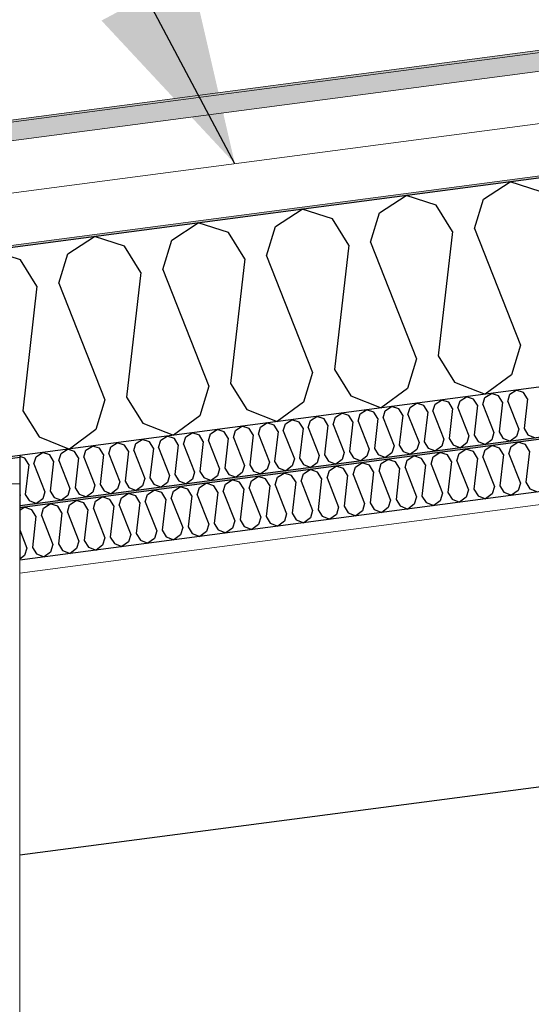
# Model space of a CAD drawing. Header units: millimetres. Extents: x -78920 to -55226, y -2070 to 13065.
# Tile 47 of 78: x -69293 to -68799, y 9598 to 10548. Entities that reach past the tile are written whole.
import ezdxf

# ---------------------------------------------------------------- set-up
doc = ezdxf.new("R2010")
doc.units = ezdxf.units.MM
doc.header["$LTSCALE"] = 0.5
doc.header["$MEASUREMENT"] = 0
doc.linetypes.add('PLINE', pattern=[0])
for name, color, linetype in [('223- Bjelker', 7, 'Continuous'), ('256- Faste himlinger og overflatebehandling (Skravur)(Nye konstruksjoner)', 7, 'Continuous'), ('256- Faste himlinger og overflatebehandling(Nye konstruksjoner)', 7, 'Continuous'), ('261- Primærkonstruksjon (tak)', 7, 'Continuous'), ('261- Primærkonstruksjon (tak) (Skravur)', 7, 'Continuous'), ('262- Taktekking (Skravur)(Nye konstruksjoner)', 7, 'Continuous'), ('832- Tekst bygning(Nye konstruksjoner)', 7, 'Continuous')]:
    doc.layers.add(name, color=color, linetype=linetype)
doc.layers.add('236- Innvendig kledning og overflate(Nye konstruksjoner)', color=7, linetype='Continuous', lineweight=0)
doc.layers.add('262- Taktekking(Nye konstruksjoner)', color=7, linetype='Continuous', lineweight=0)
doc.dimstyles.new('GENERATED_STYLE__2', dxfattribs={"dimtxt": 0.18, "dimasz": 182.4, "dimexe": 0.18, "dimexo": 0.0625, "dimgap": 0, "dimtad": 0, "dimtih": 1, "dimtoh": 1, "dimdec": 4, "dimzin": 0, "dimdsep": 46, "dimcen": 0.09, "dimadec": 0, "dimazin": 0, "dimtfac": 1, "dimtdec": 4, "dimtmove": 0, "dimatfit": 3, "dimldrblk": 'ARROWHEAD_5', "dimfxl": 1, "dimtolj": 1, "dimtzin": 0, "dimarcsym": 0})

# ---------------------------------------------------------------- blocks, each defined once
blk = doc.blocks.new('*X5')
at = {"layer": '261- Primærkonstruksjon (tak) (Skravur)', "linetype": 'PLINE'}
for p, q in [((-68845.47, 10374.86), (-68819.79, 10391.43)), ((-68790.69, 10382.08), (-68819.79, 10391.43)), ((-68945.78, 10361.66), (-68920.09, 10378.23)), ((-68891, 10368.87), (-68920.09, 10378.23)), ((-68854.16, 10346.39), (-68845.47, 10374.86)), ((-69046.09, 10348.45), (-69020.4, 10365.02)), ((-68991.3, 10355.66), (-69020.4, 10365.02)), ((-68875.24, 10343.62), (-68891, 10368.87)), ((-68975.54, 10330.41), (-68991.3, 10355.66)), ((-68954.47, 10333.19), (-68945.78, 10361.66)), ((-69146.39, 10335.25), (-69120.71, 10351.82)), ((-69091.61, 10342.46), (-69120.71, 10351.82)), ((-69054.77, 10319.98), (-69046.09, 10348.45)), ((-68875.24, 10343.62), (-68889, 10223.47)), ((-68854.16, 10346.39), (-68809.77, 10233.9)), ((-69246.7, 10322.04), (-69221.01, 10338.61)), ((-69191.91, 10329.25), (-69221.01, 10338.61)), ((-69155.08, 10306.78), (-69146.39, 10335.25)), ((-69075.85, 10317.21), (-69091.61, 10342.46)), ((-69292.22, 10316.05), (-69321.32, 10325.4)), ((-69176.15, 10304), (-69191.91, 10329.25)), ((-68975.54, 10330.41), (-68989.31, 10210.27)), ((-68954.47, 10333.19), (-68910.08, 10220.7)), ((-69276.46, 10290.8), (-69292.22, 10316.05)), ((-69255.39, 10293.57), (-69246.7, 10322.04)), ((-69075.85, 10317.21), (-69089.61, 10197.06)), ((-69054.77, 10319.98), (-69010.38, 10207.49)), ((-69155.08, 10306.78), (-69110.69, 10194.29)), ((-69176.15, 10304), (-69189.92, 10183.86)), ((-69276.46, 10290.8), (-69290.23, 10170.65)), ((-69255.39, 10293.57), (-69210.99, 10181.08)), ((-68809.77, 10233.9), (-68818.46, 10205.43)), ((-68910.08, 10220.7), (-68918.76, 10192.23)), ((-68889, 10223.47), (-68873.24, 10198.22)), ((-68989.31, 10210.27), (-68973.55, 10185.02)), ((-69010.38, 10207.49), (-69019.07, 10179.02)), ((-68818.46, 10205.43), (-68843.84, 10186.54)), ((-69110.69, 10194.29), (-69119.38, 10165.82)), ((-69089.61, 10197.06), (-69073.85, 10171.81)), ((-68918.76, 10192.23), (-68944.14, 10173.33)), ((-68873.24, 10198.22), (-68843.84, 10186.54)), ((-69189.92, 10183.86), (-69174.16, 10158.6)), ((-68973.55, 10185.02), (-68944.14, 10173.33)), ((-69210.99, 10181.08), (-69219.68, 10152.61)), ((-69019.07, 10179.02), (-69044.45, 10160.13)), ((-69290.23, 10170.65), (-69274.47, 10145.4)), ((-69119.38, 10165.82), (-69144.76, 10146.92)), ((-69073.85, 10171.81), (-69044.45, 10160.13)), ((-69174.16, 10158.6), (-69144.76, 10146.92)), ((-69274.47, 10145.4), (-69245.06, 10133.72)), ((-69219.68, 10152.61), (-69245.06, 10133.72))]:
    blk.add_line(p, q, dxfattribs=at)
blk = doc.blocks.new('*X32')
at = {"layer": '256- Faste himlinger og overflatebehandling (Skravur)(Nye konstruksjoner)', "linetype": 'PLINE'}
for p, q in [((-68843.73, 10132.83), (-68837.31, 10136.97)), ((-68830.03, 10134.63), (-68837.31, 10136.97)), ((-68826.09, 10128.32), (-68830.03, 10134.63)), ((-68820.83, 10129.01), (-68818.65, 10136.13)), ((-68818.65, 10136.13), (-68812.23, 10140.27)), ((-68804.96, 10137.93), (-68812.23, 10140.27)), ((-68801.02, 10131.62), (-68804.96, 10137.93)), ((-68918.96, 10122.92), (-68912.54, 10127.06)), ((-68905.26, 10124.72), (-68912.54, 10127.06)), ((-68901.32, 10118.41), (-68905.26, 10124.72)), ((-68896.06, 10119.11), (-68893.88, 10126.22)), ((-68893.88, 10126.22), (-68887.46, 10130.37)), ((-68880.19, 10128.03), (-68887.46, 10130.37)), ((-68876.25, 10121.71), (-68880.19, 10128.03)), ((-68870.98, 10122.41), (-68868.81, 10129.52)), ((-68868.81, 10129.52), (-68862.39, 10133.67)), ((-68855.11, 10131.33), (-68862.39, 10133.67)), ((-68851.17, 10125.01), (-68855.11, 10131.33)), ((-68851.17, 10125.01), (-68854.61, 10094.98)), ((-68845.9, 10125.71), (-68843.73, 10132.83)), ((-68845.9, 10125.71), (-68834.8, 10097.59)), ((-68826.09, 10128.32), (-68829.54, 10098.28)), ((-68820.83, 10129.01), (-68809.73, 10100.89)), ((-68801.02, 10131.62), (-68804.46, 10101.58)), ((-68994.19, 10113.02), (-68987.77, 10117.16)), ((-68980.49, 10114.82), (-68987.77, 10117.16)), ((-68971.29, 10109.2), (-68969.11, 10116.32)), ((-68969.11, 10116.32), (-68962.69, 10120.46)), ((-68955.42, 10118.12), (-68962.69, 10120.46)), ((-68951.48, 10111.81), (-68955.42, 10118.12)), ((-68946.21, 10112.5), (-68944.04, 10119.62)), ((-68944.04, 10119.62), (-68937.62, 10123.76)), ((-68930.34, 10121.42), (-68937.62, 10123.76)), ((-68926.4, 10115.11), (-68930.34, 10121.42)), ((-68926.4, 10115.11), (-68929.84, 10085.07)), ((-68921.13, 10115.8), (-68918.96, 10122.92)), ((-68921.13, 10115.8), (-68910.03, 10087.68)), ((-68901.32, 10118.41), (-68904.77, 10088.38)), ((-68896.06, 10119.11), (-68884.96, 10090.98)), ((-68876.25, 10121.71), (-68879.69, 10091.68)), ((-68870.98, 10122.41), (-68859.88, 10094.28)), ((-69069.42, 10103.11), (-69063, 10107.26)), ((-69055.72, 10104.92), (-69063, 10107.26)), ((-69046.52, 10099.3), (-69044.34, 10106.41)), ((-69044.34, 10106.41), (-69037.92, 10110.56)), ((-69030.65, 10108.22), (-69037.92, 10110.56)), ((-69026.71, 10101.9), (-69030.65, 10108.22)), ((-69021.44, 10102.6), (-69019.27, 10109.72)), ((-69019.27, 10109.72), (-69012.85, 10113.86)), ((-69005.57, 10111.52), (-69012.85, 10113.86)), ((-69001.63, 10105.21), (-69005.57, 10111.52)), ((-68996.36, 10105.9), (-68994.19, 10113.02)), ((-68996.36, 10105.9), (-68985.26, 10077.78)), ((-68976.55, 10108.51), (-68980.49, 10114.82)), ((-68976.55, 10108.51), (-68980, 10078.47)), ((-68971.29, 10109.2), (-68960.19, 10081.08)), ((-68951.48, 10111.81), (-68954.92, 10081.77)), ((-68946.21, 10112.5), (-68935.11, 10084.38)), ((-69144.65, 10093.21), (-69138.23, 10097.35)), ((-69130.95, 10095.01), (-69138.23, 10097.35)), ((-69121.75, 10089.39), (-69119.57, 10096.51)), ((-69119.57, 10096.51), (-69113.15, 10100.65)), ((-69105.88, 10098.31), (-69113.15, 10100.65)), ((-69101.94, 10092), (-69105.88, 10098.31)), ((-69096.67, 10092.69), (-69094.5, 10099.81)), ((-69094.5, 10099.81), (-69088.08, 10103.95)), ((-69080.8, 10101.61), (-69088.08, 10103.95)), ((-69076.86, 10095.3), (-69080.8, 10101.61)), ((-69071.59, 10096), (-69069.42, 10103.11)), ((-69051.78, 10098.6), (-69055.72, 10104.92)), ((-69051.78, 10098.6), (-69055.23, 10068.57)), ((-69046.52, 10099.3), (-69035.42, 10071.17)), ((-69026.71, 10101.9), (-69030.15, 10071.87)), ((-69021.44, 10102.6), (-69010.34, 10074.48)), ((-69001.63, 10105.21), (-69005.07, 10075.17)), ((-68834.8, 10097.59), (-68836.98, 10090.47)), ((-68829.54, 10098.28), (-68825.6, 10091.97)), ((-68809.73, 10100.89), (-68811.9, 10093.77)), ((-68804.46, 10101.58), (-68800.52, 10095.27)), ((-69219.88, 10083.3), (-69213.46, 10087.45)), ((-69206.18, 10085.11), (-69213.46, 10087.45)), ((-69196.98, 10079.49), (-69194.8, 10086.61)), ((-69194.8, 10086.61), (-69188.38, 10090.75)), ((-69181.11, 10088.41), (-69188.38, 10090.75)), ((-69177.17, 10082.1), (-69181.11, 10088.41)), ((-69171.9, 10082.79), (-69169.73, 10089.91)), ((-69169.73, 10089.91), (-69163.31, 10094.05)), ((-69156.03, 10091.71), (-69163.31, 10094.05)), ((-69152.09, 10085.4), (-69156.03, 10091.71)), ((-69146.82, 10086.09), (-69144.65, 10093.21)), ((-69127.01, 10088.7), (-69130.95, 10095.01)), ((-69127.01, 10088.7), (-69130.46, 10058.66)), ((-69121.75, 10089.39), (-69110.65, 10061.27)), ((-69101.94, 10092), (-69105.38, 10061.96)), ((-69096.67, 10092.69), (-69085.57, 10064.57)), ((-69076.86, 10095.3), (-69080.3, 10065.27)), ((-69071.59, 10096), (-69060.49, 10067.87)), ((-68910.03, 10087.68), (-68912.21, 10080.56)), ((-68904.77, 10088.38), (-68900.83, 10082.06)), ((-68884.96, 10090.98), (-68887.13, 10083.87)), ((-68879.69, 10091.68), (-68875.75, 10085.36)), ((-68862.05, 10087.17), (-68868.4, 10082.44)), ((-68859.88, 10094.28), (-68862.05, 10087.17)), ((-68854.61, 10094.98), (-68850.67, 10088.67)), ((-68850.67, 10088.67), (-68843.32, 10085.75)), ((-68836.98, 10090.47), (-68843.32, 10085.75)), ((-68825.6, 10091.97), (-68818.25, 10089.05)), ((-68811.9, 10093.77), (-68818.25, 10089.05)), ((-68800.52, 10095.27), (-68793.17, 10092.35)), ((-69293.16, 10074.66), (-69288.69, 10077.54)), ((-69281.41, 10075.2), (-69288.69, 10077.54)), ((-69270.03, 10076.7), (-69263.61, 10080.84)), ((-69256.34, 10078.51), (-69263.61, 10080.84)), ((-69252.4, 10072.19), (-69256.34, 10078.51)), ((-69247.13, 10072.89), (-69244.96, 10080)), ((-69244.96, 10080), (-69238.54, 10084.15)), ((-69231.26, 10081.81), (-69238.54, 10084.15)), ((-69227.32, 10075.49), (-69231.26, 10081.81)), ((-69222.05, 10076.19), (-69219.88, 10083.3)), ((-69202.24, 10078.8), (-69206.18, 10085.11)), ((-69202.24, 10078.8), (-69205.69, 10048.76)), ((-69196.98, 10079.49), (-69185.88, 10051.37)), ((-69177.17, 10082.1), (-69180.61, 10052.06)), ((-69171.9, 10082.79), (-69160.8, 10054.67)), ((-69152.09, 10085.4), (-69155.53, 10055.36)), ((-69146.82, 10086.09), (-69135.72, 10057.97)), ((-68985.26, 10077.78), (-68987.44, 10070.66)), ((-68980, 10078.47), (-68976.06, 10072.16)), ((-68960.19, 10081.08), (-68962.36, 10073.96)), ((-68954.92, 10081.77), (-68950.98, 10075.46)), ((-68937.28, 10077.26), (-68943.63, 10072.54)), ((-68935.11, 10084.38), (-68937.28, 10077.26)), ((-68929.84, 10085.07), (-68925.9, 10078.76)), ((-68925.9, 10078.76), (-68918.55, 10075.84)), ((-68912.21, 10080.56), (-68918.55, 10075.84)), ((-68900.83, 10082.06), (-68893.47, 10079.14)), ((-68887.13, 10083.87), (-68893.47, 10079.14)), ((-68875.75, 10085.36), (-68868.4, 10082.44)), ((-69277.47, 10068.89), (-69281.41, 10075.2)), ((-69277.47, 10068.89), (-69280.92, 10038.85)), ((-69272.21, 10069.58), (-69270.03, 10076.7)), ((-69272.21, 10069.58), (-69261.11, 10041.46)), ((-69252.4, 10072.19), (-69255.84, 10042.16)), ((-69247.13, 10072.89), (-69236.03, 10044.76)), ((-69227.32, 10075.49), (-69230.76, 10045.46)), ((-69222.05, 10076.19), (-69210.95, 10048.07)), ((-69060.49, 10067.87), (-69062.67, 10060.76)), ((-69055.23, 10068.57), (-69051.29, 10062.25)), ((-69035.42, 10071.17), (-69037.59, 10064.06)), ((-69030.15, 10071.87), (-69026.21, 10065.56)), ((-69010.34, 10074.48), (-69012.51, 10067.36)), ((-69005.07, 10075.17), (-69001.13, 10068.86)), ((-69001.13, 10068.86), (-68993.78, 10065.94)), ((-68987.44, 10070.66), (-68993.78, 10065.94)), ((-68976.06, 10072.16), (-68968.7, 10069.24)), ((-68962.36, 10073.96), (-68968.7, 10069.24)), ((-68950.98, 10075.46), (-68943.63, 10072.54)), ((-69130.46, 10058.66), (-69126.52, 10052.35)), ((-69110.65, 10061.27), (-69112.82, 10054.15)), ((-69105.38, 10061.96), (-69101.44, 10055.65)), ((-69085.57, 10064.57), (-69087.74, 10057.45)), ((-69080.3, 10065.27), (-69076.36, 10058.95)), ((-69076.36, 10058.95), (-69069.01, 10056.03)), ((-69062.67, 10060.76), (-69069.01, 10056.03)), ((-69051.29, 10062.25), (-69043.93, 10059.33)), ((-69037.59, 10064.06), (-69043.93, 10059.33)), ((-69026.21, 10065.56), (-69018.86, 10062.64)), ((-69012.51, 10067.36), (-69018.86, 10062.64)), ((-69293.16, 10055.84), (-69286.18, 10038.16)), ((-69205.69, 10048.76), (-69201.75, 10042.45)), ((-69185.88, 10051.37), (-69188.05, 10044.25)), ((-69180.61, 10052.06), (-69176.67, 10045.75)), ((-69160.8, 10054.67), (-69162.97, 10047.55)), ((-69155.53, 10055.36), (-69151.59, 10049.05)), ((-69151.59, 10049.05), (-69144.24, 10046.13)), ((-69137.9, 10050.85), (-69144.24, 10046.13)), ((-69135.72, 10057.97), (-69137.9, 10050.85)), ((-69126.52, 10052.35), (-69119.16, 10049.43)), ((-69112.82, 10054.15), (-69119.16, 10049.43)), ((-69101.44, 10055.65), (-69094.09, 10052.73)), ((-69087.74, 10057.45), (-69094.09, 10052.73)), ((-69261.11, 10041.46), (-69263.28, 10034.34)), ((-69255.84, 10042.16), (-69251.9, 10035.84)), ((-69236.03, 10044.76), (-69238.2, 10037.65)), ((-69230.76, 10045.46), (-69226.82, 10039.14)), ((-69226.82, 10039.14), (-69219.47, 10036.22)), ((-69213.13, 10040.95), (-69219.47, 10036.22)), ((-69210.95, 10048.07), (-69213.13, 10040.95)), ((-69201.75, 10042.45), (-69194.39, 10039.53)), ((-69188.05, 10044.25), (-69194.39, 10039.53)), ((-69176.67, 10045.75), (-69169.32, 10042.83)), ((-69162.97, 10047.55), (-69169.32, 10042.83)), ((-69288.36, 10031.04), (-69293.16, 10027.47)), ((-69286.18, 10038.16), (-69288.36, 10031.04)), ((-69280.92, 10038.85), (-69276.98, 10032.54)), ((-69276.98, 10032.54), (-69269.62, 10029.62)), ((-69263.28, 10034.34), (-69269.62, 10029.62)), ((-69251.9, 10035.84), (-69244.55, 10032.92)), ((-69238.2, 10037.65), (-69244.55, 10032.92))]:
    blk.add_line(p, q, dxfattribs=at)
blk = doc.blocks.new('*X34')
at = {"layer": '256- Faste himlinger og overflatebehandling (Skravur)(Nye konstruksjoner)', "linetype": 'PLINE'}
for p, q in [((-68868.06, 10180.19), (-68861.89, 10184.16)), ((-68854.91, 10181.92), (-68861.89, 10184.16)), ((-68851.13, 10175.86), (-68854.91, 10181.92)), ((-68846.07, 10176.52), (-68843.98, 10183.36)), ((-68843.98, 10183.36), (-68837.82, 10187.33)), ((-68830.83, 10185.09), (-68837.82, 10187.33)), ((-68827.05, 10179.03), (-68830.83, 10185.09)), ((-68821.99, 10179.69), (-68819.91, 10186.53)), ((-68819.91, 10186.53), (-68813.74, 10190.5)), ((-68806.76, 10188.26), (-68813.74, 10190.5)), ((-68802.98, 10182.2), (-68806.76, 10188.26)), ((-68802.98, 10182.2), (-68806.28, 10153.36)), ((-68940.28, 10170.68), (-68934.11, 10174.66)), ((-68927.13, 10172.41), (-68934.11, 10174.66)), ((-68923.35, 10166.35), (-68927.13, 10172.41)), ((-68918.29, 10167.02), (-68916.2, 10173.85)), ((-68916.2, 10173.85), (-68910.04, 10177.82)), ((-68903.05, 10175.58), (-68910.04, 10177.82)), ((-68899.27, 10169.52), (-68903.05, 10175.58)), ((-68894.21, 10170.18), (-68892.13, 10177.02)), ((-68892.13, 10177.02), (-68885.96, 10180.99)), ((-68878.98, 10178.75), (-68885.96, 10180.99)), ((-68875.2, 10172.69), (-68878.98, 10178.75)), ((-68875.2, 10172.69), (-68878.5, 10143.85)), ((-68870.14, 10173.35), (-68868.06, 10180.19)), ((-68870.14, 10173.35), (-68859.49, 10146.36)), ((-68851.13, 10175.86), (-68854.43, 10147.02)), ((-68846.07, 10176.52), (-68835.41, 10149.53)), ((-68827.05, 10179.03), (-68830.36, 10150.19)), ((-68821.99, 10179.69), (-68811.34, 10152.7)), ((-69012.5, 10161.17), (-69006.33, 10165.15)), ((-68999.35, 10162.9), (-69006.33, 10165.15)), ((-68995.57, 10156.84), (-68999.35, 10162.9)), ((-68990.51, 10157.51), (-68988.42, 10164.34)), ((-68988.42, 10164.34), (-68982.26, 10168.32)), ((-68975.28, 10166.07), (-68982.26, 10168.32)), ((-68971.49, 10160.01), (-68975.28, 10166.07)), ((-68966.43, 10160.68), (-68964.35, 10167.51)), ((-68964.35, 10167.51), (-68958.19, 10171.49)), ((-68951.2, 10169.24), (-68958.19, 10171.49)), ((-68947.42, 10163.18), (-68951.2, 10169.24)), ((-68947.42, 10163.18), (-68950.72, 10134.35)), ((-68942.36, 10163.85), (-68940.28, 10170.68)), ((-68942.36, 10163.85), (-68931.71, 10136.85)), ((-68923.35, 10166.35), (-68926.65, 10137.51)), ((-68918.29, 10167.02), (-68907.63, 10140.02)), ((-68899.27, 10169.52), (-68902.58, 10140.68)), ((-68894.21, 10170.18), (-68883.56, 10143.19)), ((-69084.72, 10151.66), (-69078.55, 10155.64)), ((-69071.57, 10153.39), (-69078.55, 10155.64)), ((-69067.79, 10147.33), (-69071.57, 10153.39)), ((-69062.73, 10148), (-69060.64, 10154.83)), ((-69060.64, 10154.83), (-69054.48, 10158.81)), ((-69047.5, 10156.56), (-69054.48, 10158.81)), ((-69043.71, 10150.5), (-69047.5, 10156.56)), ((-69038.66, 10151.17), (-69036.57, 10158)), ((-69036.57, 10158), (-69030.41, 10161.98)), ((-69023.42, 10159.73), (-69030.41, 10161.98)), ((-69019.64, 10153.67), (-69023.42, 10159.73)), ((-69019.64, 10153.67), (-69022.94, 10124.84)), ((-69014.58, 10154.34), (-69012.5, 10161.17)), ((-69014.58, 10154.34), (-69003.93, 10127.34)), ((-68995.57, 10156.84), (-68998.87, 10128.01)), ((-68990.51, 10157.51), (-68979.85, 10130.51)), ((-68971.49, 10160.01), (-68974.8, 10131.18)), ((-68966.43, 10160.68), (-68955.78, 10133.68)), ((-68806.28, 10153.36), (-68802.5, 10147.3)), ((-69156.94, 10142.15), (-69150.77, 10146.13)), ((-69143.79, 10143.89), (-69150.77, 10146.13)), ((-69140.01, 10137.83), (-69143.79, 10143.89)), ((-69134.95, 10138.49), (-69132.86, 10145.32)), ((-69132.86, 10145.32), (-69126.7, 10149.3)), ((-69119.72, 10147.05), (-69126.7, 10149.3)), ((-69115.93, 10140.99), (-69119.72, 10147.05)), ((-69110.88, 10141.66), (-69108.79, 10148.49)), ((-69108.79, 10148.49), (-69102.63, 10152.47)), ((-69095.64, 10150.22), (-69102.63, 10152.47)), ((-69091.86, 10144.16), (-69095.64, 10150.22)), ((-69091.86, 10144.16), (-69095.16, 10115.33)), ((-69086.8, 10144.83), (-69084.72, 10151.66)), ((-69086.8, 10144.83), (-69076.15, 10117.83)), ((-69067.79, 10147.33), (-69071.09, 10118.5)), ((-69062.73, 10148), (-69052.07, 10121)), ((-69043.71, 10150.5), (-69047.02, 10121.67)), ((-69038.66, 10151.17), (-69028, 10124.17)), ((-68878.5, 10143.85), (-68874.72, 10137.79)), ((-68859.49, 10146.36), (-68861.57, 10139.52)), ((-68854.43, 10147.02), (-68850.65, 10140.96)), ((-68835.41, 10149.53), (-68837.5, 10142.69)), ((-68830.36, 10150.19), (-68826.57, 10144.13)), ((-68826.57, 10144.13), (-68819.52, 10141.33)), ((-68813.42, 10145.86), (-68819.52, 10141.33)), ((-68811.34, 10152.7), (-68813.42, 10145.86)), ((-68802.5, 10147.3), (-68795.44, 10144.5)), ((-69229.16, 10132.65), (-69222.99, 10136.62)), ((-69216.01, 10134.38), (-69222.99, 10136.62)), ((-69212.23, 10128.32), (-69216.01, 10134.38)), ((-69207.17, 10128.98), (-69205.09, 10135.82)), ((-69205.09, 10135.82), (-69198.92, 10139.79)), ((-69191.94, 10137.55), (-69198.92, 10139.79)), ((-69188.15, 10131.49), (-69191.94, 10137.55)), ((-69183.1, 10132.15), (-69181.01, 10138.99)), ((-69181.01, 10138.99), (-69174.85, 10142.96)), ((-69167.86, 10140.72), (-69174.85, 10142.96)), ((-69164.08, 10134.66), (-69167.86, 10140.72)), ((-69164.08, 10134.66), (-69167.38, 10105.82)), ((-69159.02, 10135.32), (-69156.94, 10142.15)), ((-69159.02, 10135.32), (-69148.37, 10108.32)), ((-69140.01, 10137.83), (-69143.31, 10108.99)), ((-69134.95, 10138.49), (-69124.3, 10111.49)), ((-69115.93, 10140.99), (-69119.24, 10112.16)), ((-69110.88, 10141.66), (-69100.22, 10114.66)), ((-68950.72, 10134.35), (-68946.94, 10128.28)), ((-68931.71, 10136.85), (-68933.79, 10130.02)), ((-68926.65, 10137.51), (-68922.87, 10131.45)), ((-68907.63, 10140.02), (-68909.72, 10133.19)), ((-68902.58, 10140.68), (-68898.79, 10134.62)), ((-68898.79, 10134.62), (-68891.74, 10131.82)), ((-68885.65, 10136.35), (-68891.74, 10131.82)), ((-68883.56, 10143.19), (-68885.65, 10136.35)), ((-68874.72, 10137.79), (-68867.66, 10134.99)), ((-68861.57, 10139.52), (-68867.66, 10134.99)), ((-68850.65, 10140.96), (-68843.59, 10138.16)), ((-68837.5, 10142.69), (-68843.59, 10138.16)), ((-69288.23, 10124.87), (-69293.16, 10126.45)), ((-69284.45, 10118.81), (-69288.23, 10124.87)), ((-69279.39, 10119.48), (-69277.31, 10126.31)), ((-69277.31, 10126.31), (-69271.14, 10130.28)), ((-69264.16, 10128.04), (-69271.14, 10130.28)), ((-69260.38, 10121.98), (-69264.16, 10128.04)), ((-69255.32, 10122.64), (-69253.23, 10129.48)), ((-69253.23, 10129.48), (-69247.07, 10133.45)), ((-69240.08, 10131.21), (-69247.07, 10133.45)), ((-69236.3, 10125.15), (-69240.08, 10131.21)), ((-69236.3, 10125.15), (-69239.61, 10096.31)), ((-69231.24, 10125.81), (-69229.16, 10132.65)), ((-69231.24, 10125.81), (-69220.59, 10098.82)), ((-69212.23, 10128.32), (-69215.53, 10099.48)), ((-69207.17, 10128.98), (-69196.52, 10101.99)), ((-69188.15, 10131.49), (-69191.46, 10102.65)), ((-69183.1, 10132.15), (-69172.44, 10105.16)), ((-69022.94, 10124.84), (-69019.16, 10118.78)), ((-69003.93, 10127.34), (-69006.01, 10120.51)), ((-68998.87, 10128.01), (-68995.09, 10121.95)), ((-68979.85, 10130.51), (-68981.94, 10123.68)), ((-68974.8, 10131.18), (-68971.01, 10125.12)), ((-68971.01, 10125.12), (-68963.96, 10122.31)), ((-68957.87, 10126.85), (-68963.96, 10122.31)), ((-68955.78, 10133.68), (-68957.87, 10126.85)), ((-68946.94, 10128.28), (-68939.88, 10125.48)), ((-68933.79, 10130.02), (-68939.88, 10125.48)), ((-68922.87, 10131.45), (-68915.81, 10128.65)), ((-68909.72, 10133.19), (-68915.81, 10128.65)), ((-69284.45, 10118.81), (-69287.75, 10089.97)), ((-69279.39, 10119.48), (-69268.74, 10092.48)), ((-69260.38, 10121.98), (-69263.68, 10093.14)), ((-69255.32, 10122.64), (-69244.66, 10095.65)), ((-69095.16, 10115.33), (-69091.38, 10109.27)), ((-69076.15, 10117.83), (-69078.23, 10111)), ((-69071.09, 10118.5), (-69067.31, 10112.44)), ((-69052.07, 10121), (-69054.16, 10114.17)), ((-69047.02, 10121.67), (-69043.23, 10115.61)), ((-69043.23, 10115.61), (-69036.18, 10112.8)), ((-69030.09, 10117.34), (-69036.18, 10112.8)), ((-69028, 10124.17), (-69030.09, 10117.34)), ((-69019.16, 10118.78), (-69012.1, 10115.97)), ((-69006.01, 10120.51), (-69012.1, 10115.97)), ((-68995.09, 10121.95), (-68988.03, 10119.14)), ((-68981.94, 10123.68), (-68988.03, 10119.14)), ((-69167.38, 10105.82), (-69163.6, 10099.76)), ((-69148.37, 10108.32), (-69150.45, 10101.49)), ((-69143.31, 10108.99), (-69139.53, 10102.93)), ((-69124.3, 10111.49), (-69126.38, 10104.66)), ((-69119.24, 10112.16), (-69115.46, 10106.1)), ((-69115.46, 10106.1), (-69108.4, 10103.3)), ((-69102.31, 10107.83), (-69108.4, 10103.3)), ((-69100.22, 10114.66), (-69102.31, 10107.83)), ((-69091.38, 10109.27), (-69084.32, 10106.47)), ((-69078.23, 10111), (-69084.32, 10106.47)), ((-69067.31, 10112.44), (-69060.25, 10109.63)), ((-69054.16, 10114.17), (-69060.25, 10109.63)), ((-69239.61, 10096.31), (-69235.82, 10090.25)), ((-69220.59, 10098.82), (-69222.67, 10091.98)), ((-69215.53, 10099.48), (-69211.75, 10093.42)), ((-69196.52, 10101.99), (-69198.6, 10095.15)), ((-69191.46, 10102.65), (-69187.68, 10096.59)), ((-69187.68, 10096.59), (-69180.62, 10093.79)), ((-69174.53, 10098.32), (-69180.62, 10093.79)), ((-69172.44, 10105.16), (-69174.53, 10098.32)), ((-69163.6, 10099.76), (-69156.55, 10096.96)), ((-69150.45, 10101.49), (-69156.55, 10096.96)), ((-69139.53, 10102.93), (-69132.47, 10100.13)), ((-69126.38, 10104.66), (-69132.47, 10100.13)), ((-69293.16, 10090.19), (-69292.81, 10089.31)), ((-69292.81, 10089.31), (-69293.16, 10088.16)), ((-69287.75, 10089.97), (-69283.97, 10083.91)), ((-69268.74, 10092.48), (-69270.82, 10085.65)), ((-69263.68, 10093.14), (-69259.9, 10087.08)), ((-69259.9, 10087.08), (-69252.84, 10084.28)), ((-69246.75, 10088.81), (-69252.84, 10084.28)), ((-69244.66, 10095.65), (-69246.75, 10088.81)), ((-69235.82, 10090.25), (-69228.77, 10087.45)), ((-69222.67, 10091.98), (-69228.77, 10087.45)), ((-69211.75, 10093.42), (-69204.69, 10090.62)), ((-69198.6, 10095.15), (-69204.69, 10090.62)), ((-69283.97, 10083.91), (-69276.91, 10081.11)), ((-69270.82, 10085.65), (-69276.91, 10081.11))]:
    blk.add_line(p, q, dxfattribs=at)
blk = doc.blocks.new('ARROWHEAD_5')
at = {"linetype": 'Continuous'}
blk.add_hatch(color=256, dxfattribs=at).paths.add_polyline_path([(-1, 0.2679), (0, 0), (-1, -0.2679)])
blk.add_line((0, 0), (-1, 0), dxfattribs=at)

msp = doc.modelspace()

# ---------------------------------------------------------------- hatches: boundary and pattern name
at = {"layer": '256- Faste himlinger og overflatebehandling (Skravur)(Nye konstruksjoner)', "linetype": 'Continuous'}
msp.add_hatch(color=256, dxfattribs=at).paths.add_polyline_path([(-69293.16, 10078.97), (-69293.16, 10076.95), (-67010.66, 10377.45), (-67010.66, 10379.47)])
h = msp.add_hatch(dxfattribs=at)
h.set_pattern_fill('Gips', color=256, style=0, pattern_type=2)
h.set_pattern_definition([(7.5, (0, 0), (-11.3039, 85.86164), [0, -50]), (7.5, (19.13, 46.19), (-11.3039, 85.86164), [0, -50])])
h.paths.add_polyline_path([(-69293.16, 10013.92), (-67898.16, 10197.57), (-67898.16, 10210.18), (-69293.16, 10026.52)])
at = {"layer": '262- Taktekking (Skravur)(Nye konstruksjoner)', "linetype": 'Continuous'}
msp.add_hatch(color=256, dxfattribs=at).paths.add_polyline_path([(-75568.16, 9624.03), (-61278.16, 11505.34), (-61278.16, 11507.36), (-75568.16, 9626.04)])
h = msp.add_hatch(dxfattribs=at)
h.set_pattern_fill('Prikker_tett', color=256, style=0, pattern_type=2)
h.set_pattern_definition([(0, (0, 0), (0, 43.30127), [0, -25]), (0, (12.5, 21.65), (0, 43.30127), [0, -25])])
h.paths.add_polyline_path([(-75568.16, 9502.99), (-61328.16, 11377.72), (-61328.16, 11379.74), (-75568.16, 9505.01)])
at = {"layer": '262- Taktekking(Nye konstruksjoner)', "linetype": 'Continuous'}
msp.add_hatch(color=256, dxfattribs=at).paths.add_polyline_path([(-75568.16, 9605.87), (-61278.16, 11487.19), (-61278.16, 11505.34), (-75568.16, 9624.03)])

# ---------------------------------------------------------------- linework, layer by layer
at = {"layer": '223- Bjelker', "linetype": 'PLINE'}
for p, q in [((-69293.16, 10125.39), (-69443.16, 10105.7)), ((-69293.16, 9742.13), (-67898.16, 9925.31))]:
    msp.add_line(p, q, dxfattribs=at)
at = {"layer": '236- Innvendig kledning og overflate(Nye konstruksjoner)', "linetype": 'PLINE'}
for p, q in [((-67010.66, 10314.41), (-69293.16, 10013.92)), ((-69293.16, 10026.52), (-69293.16, 10013.92)), ((-69293.16, 10013.92), (-69293.16, 6850))]:
    msp.add_line(p, q, dxfattribs=at)
at = {"layer": '236- Innvendig kledning og overflate(Nye konstruksjoner)', "linetype": 'PLINE', "flags": 128}
msp.add_lwpolyline([(-69293.16, 10100), (-69305.66, 10100), (-69318.16, 10100)], dxfattribs=at)
at = {"layer": '256- Faste himlinger og overflatebehandling(Nye konstruksjoner)', "linetype": 'PLINE'}
for p, q in [((-67010.66, 10379.47), (-69293.16, 10078.97)), ((-67010.66, 10327.02), (-69293.16, 10026.52)), ((-69293.16, 10127.39), (-69293.16, 10100))]:
    msp.add_line(p, q, dxfattribs=at)
at = {"layer": '256- Faste himlinger og overflatebehandling(Nye konstruksjoner)', "linetype": 'PLINE', "flags": 128}
for points in [[(-67010.66, 10377.45), (-67748.16, 10280.36), (-67760.66, 10278.71), (-67773.16, 10277.07), (-67873.16, 10263.9), (-67885.66, 10262.26), (-67898.16, 10260.61), (-69293.16, 10076.95)], [(-69293.16, 10100), (-69293.16, 10078.97), (-69293.16, 10076.95), (-69293.16, 10026.52)]]:
    msp.add_lwpolyline(points, dxfattribs=at)
at = {"layer": '261- Primærkonstruksjon (tak)', "linetype": 'PLINE'}
for p, q in [((-61328.16, 11377.72), (-75218.16, 9549.07)), ((-69293.16, 10127.39), (-69443.16, 10107.64))]:
    msp.add_line(p, q, dxfattribs=at)
at = {"layer": '261- Primærkonstruksjon (tak)', "linetype": 'PLINE', "flags": 128}
msp.add_lwpolyline([(-61540.66, 11148.02), (-67010.66, 10427.88), (-69293.16, 10127.39)], dxfattribs=at)
at = {"layer": '262- Taktekking(Nye konstruksjoner)', "linetype": 'PLINE'}
for p, q in [((-61278.16, 11507.36), (-75568.16, 9626.04)), ((-61278.16, 11505.34), (-75568.16, 9624.03)), ((-61278.16, 11487.19), (-75568.16, 9605.87)), ((-61278.16, 11436.76), (-75568.16, 9555.44)), ((-61278.16, 11386.32), (-75568.16, 9505.01))]:
    msp.add_line(p, q, dxfattribs=at)

# ---------------------------------------------------------------- block references
at = {"layer": '256- Faste himlinger og overflatebehandling(Nye konstruksjoner)'}
for name in ['*X34', '*X32']:
    msp.add_blockref(name, (0, 0), dxfattribs=at)
at = {"layer": '261- Primærkonstruksjon (tak)'}
msp.add_blockref('*X5', (0, 0), dxfattribs=at)

# ---------------------------------------------------------------- leaders
at = {"layer": '832- Tekst bygning(Nye konstruksjoner)', "linetype": 'PLINE', "annotation_type": 0, "has_hookline": 1, "hookline_direction": 1, "text_width": 887.7}
msp.add_leader([(-69085.38, 10408.91), (-69379.58, 10962.02), (-69354.78, 10916.59), (-69537.18, 10916.59)], dimstyle='GENERATED_STYLE__2', dxfattribs=at)

doc.saveas('drawing.dxf')
